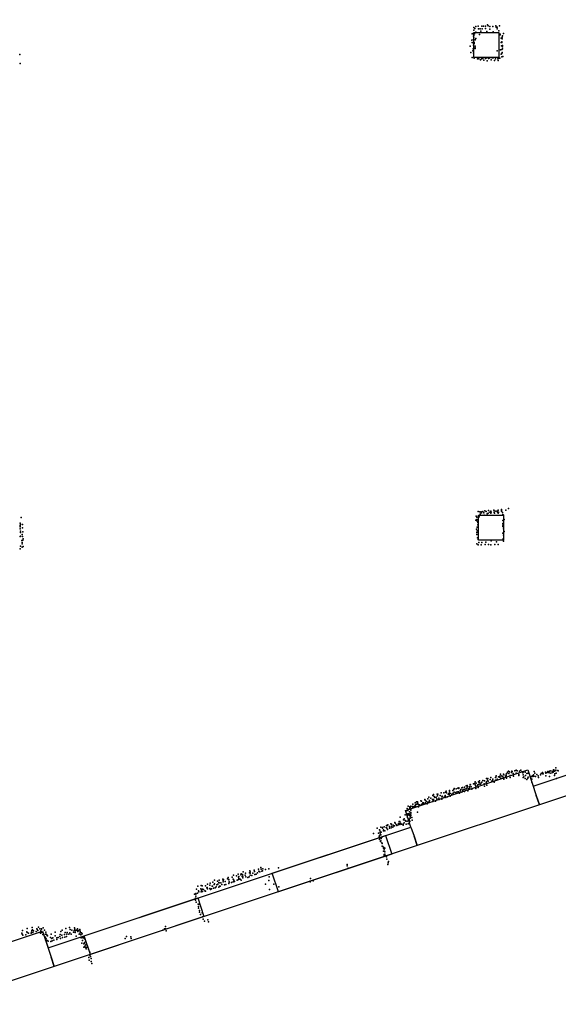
# Model space of a CAD drawing. Extents: x 897 to 41507, y -48980 to 26602.
# Tile 3 of 22: x 6112 to 11068, y -48739 to -39686. Entities that reach past the tile are written whole.
import ezdxf

# ---------------------------------------------------------------- set-up
doc = ezdxf.new("R2010")
doc.units = 0
for name, color, linetype in [('P', 9, 'continuous'), ('ROOMS', 1, 'continuous'), ('WALLS', 3, 'continuous'), ('WINDOWS', 6, 'continuous')]:
    doc.layers.add(name, color=color, linetype=linetype)

msp = doc.modelspace()

# ---------------------------------------------------------------- linework, layer by layer
at = {"layer": 'P'}
for p in [(10417, -39732), (10423, -39742), (10493, -39743), (10527, -39743), (10275, -39817), (10284, -39812), (10289, -39832), (10291, -39758), (10292, -39781), (10297, -39814), (10299, -39767), (10308, -39749), (10309, -39801), (10311, -39804), (10330, -39745), (10333, -39769), (10342, -39823), (10350, -39771), (10354, -39792), (10364, -39746), (10368, -39771), (10380, -39745), (10397, -39746), (10397, -39768), (10411, -39795), (10437, -39747), (10438, -39773), (10466, -39747), (10468, -39798), (10496, -39753), (10504, -39771), (10505, -39755), (10522, -39787), (10533, -39820), (10534, -39826), (10555, -39833), (10565, -39811), (10271, -39875), (10274, -39895), (10284, -39897), (10286, -39837), (10287, -39867), (10287, -39921), (10292, -39851), (10294, -39896), (10295, -39904), (10303, -39872), (10309, -39857), (10543, -39854), (10543, -39895), (10546, -39925), (10549, -39889), (10549, -39894), (10550, -39862), (10551, -39845), (10555, -39922), (6112, -40005), (10256, -39929), (10264, -39987), (10281, -39971), (10283, -39954), (10286, -39994), (10302, -39945), (10302, -39951), (10304, -39928), (10504, -39972), (10535, -39963), (10541, -40003), (10547, -39961), (10549, -39997), (10552, -39987), (10553, -39936), (10553, -39954), (6115, -40087), (10275, -40033), (10295, -40036), (10295, -40038), (10325, -40044), (10327, -40042), (10336, -40045), (10352, -40055), (10362, -40045), (10371, -40034), (10372, -40042), (10383, -40058), (10399, -40042), (10402, -40038), (10406, -40035), (10413, -40063), (10424, -40041), (10433, -40040), (10442, -40034), (10450, -40054), (10458, -40037), (10468, -40037), (10480, -40062), (10490, -40046), (10512, -40045), (10514, -40061), (10521, -40040), (10531, -40040), (10547, -40028), (10557, -40024), (6126, -44262), (10311, -44249), (10318, -44261), (10331, -44207), (10341, -44257), (10347, -44212), (10349, -44233), (10357, -44221), (10358, -44211), (10360, -44220), (10374, -44207), (10384, -44219), (10386, -44240), (10393, -44202), (10405, -44207), (10414, -44229), (10421, -44223), (10424, -44197), (10438, -44213), (10446, -44223), (10447, -44205), (10449, -44214), (10475, -44196), (10479, -44201), (10479, -44217), (10481, -44224), (10492, -44203), (10504, -44205), (10508, -44215), (10515, -44196), (10515, -44224), (10516, -44213), (10519, -44217), (10544, -44199), (10545, -44188), (10546, -44206), (10554, -44217), (10557, -44236), (10564, -44240), (10584, -44195), (10610, -44181), (6115, -44349), (6116, -44315), (6116, -44335), (6117, -44344), (6120, -44323), (6138, -44326), (6138, -44359), (10308, -44286), (10317, -44282), (10321, -44295), (10321, -44351), (10326, -44296), (10326, -44329), (10327, -44310), (10556, -44334), (10557, -44317), (10558, -44291), (10558, -44347), (10569, -44282), (6115, -44436), (6117, -44366), (6118, -44387), (6118, -44401), (6120, -44434), (6136, -44418), (6138, -44436), (6141, -44393), (10315, -44370), (10318, -44420), (10319, -44402), (10320, -44385), (10325, -44450), (10557, -44406), (10562, -44367), (10562, -44424), (10569, -44391), (6120, -44525), (6132, -44474), (6135, -44492), (6135, -44534), (6136, -44506), (6141, -44470), (6143, -44528), (6144, -44458), (10319, -44504), (10329, -44465), (10331, -44514), (10337, -44492), (10359, -44514), (10363, -44493), (10394, -44511), (10401, -44488), (10425, -44510), (10448, -44515), (10451, -44478), (10485, -44511), (10498, -44486), (10514, -44511), (10561, -44459), (10565, -44480), (6116, -44550), (10535, -46624), (10564, -46622), (10589, -46622), (10594, -46616), (10600, -46605), (10609, -46594), (10613, -46616), (10620, -46601), (10637, -46606), (10640, -46596), (10644, -46597), (10652, -46616), (10668, -46592), (10679, -46585), (10679, -46613), (10690, -46592), (10712, -46595), (10722, -46585), (10732, -46602), (10740, -46609), (10743, -46605), (10763, -46603), (10779, -46618), (10792, -46615), (10846, -46599), (10851, -46613), (10911, -46618), (10921, -46606), (10925, -46614), (10926, -46621), (10928, -46621), (10949, -46603), (10952, -46614), (10964, -46606), (10971, -46598), (10976, -46604), (10982, -46603), (10984, -46610), (10988, -46594), (10998, -46612), (10999, -46593), (11014, -46608), (11015, -46597), (11022, -46604), (11023, -46582), (11023, -46589), (11028, -46583), (11034, -46594), (11037, -46620), (11044, -46585), (11045, -46588), (11046, -46563), (11047, -46612), (11062, -46589), (11065, -46593), (10287, -46713), (10297, -46707), (10303, -46694), (10312, -46706), (10334, -46693), (10339, -46699), (10340, -46715), (10342, -46685), (10351, -46714), (10357, -46702), (10363, -46695), (10372, -46680), (10385, -46711), (10389, -46685), (10403, -46702), (10406, -46693), (10408, -46663), (10415, -46678), (10420, -46664), (10423, -46688), (10440, -46671), (10447, -46652), (10457, -46686), (10462, -46682), (10464, -46670), (10478, -46696), (10489, -46679), (10490, -46652), (10493, -46651), (10496, -46639), (10504, -46668), (10517, -46646), (10527, -46651), (10529, -46641), (10538, -46661), (10542, -46639), (10551, -46642), (10559, -46650), (10566, -46670), (10568, -46628), (10582, -46640), (10589, -46634), (10591, -46661), (10625, -46634), (10626, -46652), (10654, -46642), (10704, -46627), (10706, -46635), (10744, -46630), (10744, -46652), (10752, -46648), (10764, -46663), (10765, -46636), (10779, -46672), (10787, -46659), (10792, -46650), (10818, -46666), (10822, -46644), (10824, -46669), (10825, -46697), (10831, -46638), (10834, -46645), (10840, -46630), (10843, -46640), (10857, -46644), (10869, -46626), (10881, -46637), (10886, -46652), (10905, -46630), (10953, -46637), (10986, -46645), (11034, -46636), (11051, -46664), (9991, -46795), (10016, -46793), (10030, -46788), (10036, -46780), (10040, -46793), (10061, -46801), (10067, -46772), (10068, -46785), (10074, -46802), (10097, -46772), (10100, -46797), (10106, -46763), (10111, -46753), (10111, -46789), (10124, -46791), (10127, -46757), (10137, -46784), (10144, -46752), (10148, -46784), (10152, -46749), (10152, -46755), (10159, -46797), (10165, -46777), (10170, -46763), (10179, -46747), (10180, -46789), (10185, -46746), (10186, -46770), (10194, -46764), (10205, -46743), (10206, -46783), (10209, -46761), (10220, -46757), (10221, -46731), (10225, -46751), (10229, -46727), (10231, -46739), (10234, -46777), (10241, -46757), (10251, -46737), (10252, -46747), (10258, -46717), (10260, -46721), (10266, -46738), (10272, -46760), (10303, -46722), (10308, -46734), (10308, -46755), (10324, -46724), (10328, -46721), (10329, -46746), (10389, -46733), (10409, -46724), (9750, -46886), (9764, -46876), (9772, -46876), (9775, -46888), (9804, -46869), (9808, -46870), (9820, -46890), (9822, -46887), (9827, -46885), (9829, -46891), (9839, -46855), (9844, -46862), (9845, -46887), (9853, -46871), (9862, -46894), (9865, -46881), (9867, -46851), (9877, -46835), (9878, -46877), (9879, -46874), (9882, -46864), (9884, -46864), (9896, -46842), (9911, -46856), (9913, -46875), (9914, -46820), (9915, -46862), (9920, -46810), (9920, -46856), (9927, -46827), (9932, -46836), (9937, -46871), (9945, -46833), (9951, -46850), (9952, -46807), (9955, -46822), (9960, -46807), (9969, -46844), (9973, -46857), (9981, -46818), (9995, -46830), (9997, -46853), (9998, -46828), (10000, -46826), (10019, -46835), (10026, -46819), (10028, -46826), (10033, -46837), (10049, -46830), (10055, -46807), (10064, -46811), (10072, -46825), (10087, -46806), (9664, -46962), (9671, -46958), (9671, -46984), (9675, -46986), (9676, -46939), (9683, -46956), (9686, -46986), (9687, -46918), (9694, -46945), (9699, -46970), (9701, -46924), (9701, -46932), (9706, -46928), (9710, -46918), (9710, -46955), (9711, -46974), (9711, -46986), (9712, -46949), (9725, -46931), (9726, -46921), (9728, -46925), (9729, -46900), (9743, -46919), (9750, -46911), (9753, -46906), (9756, -46919), (9762, -46900), (9772, -46971), (9778, -46903), (9780, -46923), (9788, -46906), (9794, -46904), (9813, -46898), (9815, -46899), (9822, -46903), (9564, -47068), (9567, -47072), (9598, -47075), (9604, -47058), (9606, -47076), (9611, -47057), (9614, -47017), (9615, -47072), (9643, -47043), (9649, -47034), (9649, -47070), (9658, -46997), (9660, -47049), (9666, -47056), (9678, -47054), (9679, -47021), (9680, -46999), (9695, -47001), (9695, -47037), (9697, -46987), (9698, -47048), (9702, -47059), (9704, -47016), (9704, -47026), (9706, -47001), (9710, -47002), (9719, -47020), (9724, -47046), (9367, -47167), (9402, -47119), (9414, -47165), (9421, -47134), (9427, -47139), (9428, -47154), (9428, -47161), (9436, -47109), (9439, -47155), (9451, -47114), (9451, -47120), (9458, -47143), (9459, -47136), (9465, -47107), (9472, -47143), (9483, -47113), (9488, -47094), (9490, -47118), (9495, -47130), (9496, -47095), (9500, -47090), (9514, -47105), (9515, -47119), (9526, -47080), (9529, -47115), (9532, -47082), (9534, -47102), (9544, -47109), (9545, -47111), (9547, -47093), (9554, -47099), (9561, -47097), (9577, -47087), (9582, -47096), (9593, -47090), (9607, -47082), (9609, -47086), (9624, -47082), (9640, -47081), (9640, -47093), (9669, -47082), (9687, -47079), (9418, -47199), (9421, -47223), (9423, -47211), (9424, -47186), (9431, -47178), (9433, -47241), (9434, -47179), (9435, -47236), (9437, -47215), (9443, -47203), (9445, -47253), (9446, -47261), (9448, -47285), (9452, -47287), (9458, -47330), (9459, -47303), (9463, -47297), (9464, -47311), (9468, -47332), (9471, -47304), (9472, -47336), (9462, -47376), (9466, -47362), (9473, -47359), (9474, -47371), (9486, -47384), (9489, -47405), (9501, -47438), (9504, -47427), (8169, -47522), (8228, -47511), (8233, -47521), (8269, -47506), (8273, -47517), (8310, -47496), (8311, -47515), (8320, -47522), (8332, -47482), (8335, -47495), (8341, -47514), (8347, -47512), (8350, -47492), (8375, -47499), (8403, -47494), (8494, -47485), (9125, -47454), (9126, -47467), (9135, -47486), (9500, -47454), (7888, -47617), (7905, -47598), (7932, -47607), (7945, -47618), (7947, -47598), (7982, -47588), (7985, -47600), (7985, -47614), (7988, -47591), (8003, -47611), (8025, -47585), (8030, -47572), (8036, -47592), (8037, -47595), (8038, -47612), (8040, -47617), (8062, -47620), (8066, -47571), (8075, -47589), (8075, -47613), (8078, -47552), (8083, -47596), (8088, -47609), (8107, -47557), (8114, -47597), (8122, -47541), (8124, -47570), (8126, -47590), (8127, -47565), (8127, -47581), (8140, -47587), (8148, -47549), (8151, -47538), (8151, -47597), (8159, -47565), (8161, -47545), (8165, -47562), (8166, -47577), (8187, -47551), (8189, -47534), (8193, -47568), (8211, -47574), (8224, -47566), (8227, -47531), (8231, -47550), (8232, -47534), (8249, -47553), (8256, -47532), (8276, -47546), (8289, -47541), (8300, -47530), (8405, -47601), (8406, -47568), (8784, -47614), (8785, -47606), (8787, -47582), (8811, -47605), (7738, -47680), (7750, -47653), (7758, -47694), (7760, -47706), (7780, -47678), (7781, -47646), (7781, -47704), (7785, -47689), (7790, -47650), (7794, -47680), (7795, -47702), (7804, -47682), (7815, -47696), (7821, -47650), (7822, -47698), (7834, -47667), (7838, -47666), (7840, -47633), (7840, -47677), (7861, -47674), (7862, -47642), (7865, -47624), (7868, -47683), (7877, -47678), (7883, -47654), (7886, -47652), (7896, -47671), (7900, -47637), (7903, -47630), (7910, -47669), (7921, -47658), (7927, -47640), (7934, -47635), (7943, -47663), (7946, -47623), (7949, -47653), (7956, -47653), (7964, -47623), (7973, -47637), (7996, -47640), (8009, -47636), (8035, -47628), (8375, -47634), (8410, -47683), (8451, -47634), (8497, -47660), (7720, -47727), (7730, -47763), (7730, -47780), (7731, -47744), (7733, -47719), (7734, -47727), (7736, -47799), (7747, -47716), (7754, -47819), (7758, -47839), (7758, -47855), (7759, -47818), (7767, -47876), (7765, -47893), (7776, -47913), (7792, -47897), (7794, -47935), (7800, -47955), (7811, -47975), (7843, -47961), (7849, -47982), (6137, -48059), (6177, -48072), (6182, -48043), (6223, -48059), (6228, -48033), (6231, -48054), (6240, -48064), (6262, -48069), (6268, -48044), (6273, -48048), (6279, -48061), (6284, -48030), (6298, -48046), (6306, -48063), (6312, -48046), (6312, -48049), (6328, -48036), (6341, -48057), (6489, -48069), (6503, -48057), (6535, -48042), (6570, -48032), (6576, -48051), (6593, -48058), (6613, -48060), (6615, -48035), (6620, -48049), (6621, -48062), (6635, -48056), (6640, -48061), (6645, -48046), (6646, -48068), (6653, -48059), (6664, -48051), (6668, -48065), (7429, -48057), (7444, -48045), (7452, -48023), (7452, -48045), (7455, -48045), (7460, -48063), (6131, -48084), (6133, -48093), (6142, -48103), (6168, -48099), (6179, -48078), (6192, -48085), (6218, -48084), (6221, -48075), (6233, -48079), (6304, -48084), (6311, -48079), (6325, -48098), (6349, -48093), (6350, -48120), (6350, -48147), (6353, -48075), (6355, -48094), (6356, -48137), (6361, -48100), (6363, -48107), (6366, -48153), (6368, -48109), (6374, -48158), (6394, -48124), (6397, -48161), (6400, -48093), (6407, -48135), (6410, -48155), (6417, -48128), (6426, -48148), (6439, -48076), (6439, -48108), (6452, -48129), (6452, -48142), (6465, -48124), (6481, -48115), (6484, -48098), (6488, -48135), (6499, -48103), (6505, -48124), (6523, -48097), (6528, -48120), (6530, -48080), (6541, -48115), (6545, -48094), (6550, -48079), (6563, -48093), (6572, -48082), (6584, -48093), (6606, -48074), (6621, -48080), (6630, -48113), (6659, -48094), (6664, -48090), (6669, -48076), (6673, -48099), (6678, -48127), (6681, -48082), (6687, -48090), (6689, -48151), (6691, -48123), (6696, -48117), (6697, -48127), (6709, -48137), (6720, -48162), (7082, -48135), (7094, -48114), (7133, -48119), (7138, -48134), (6684, -48178), (6701, -48213), (6702, -48183), (6708, -48171), (6709, -48179), (6711, -48203), (6717, -48217), (6719, -48191), (6722, -48229), (6731, -48213), (6744, -48233), (6748, -48308), (6750, -48333), (6757, -48259), (6758, -48286), (6764, -48298), (6769, -48318), (6770, -48346), (6776, -48363)]:
    msp.add_point(p, dxfattribs=at)
at = {"layer": 'ROOMS'}
msp.add_lwpolyline([(1640.86, -18047.4), (1640.86, -42701.5), (1640.86, -42701.5), (2131.99, -42687.5), (4608.82, -42616.8), (4608.82, -46357.1), (4608.82, -46513.7), (5428.78, -46513.7), (5428.78, -48364.8), (6322.5, -48067.5), (6373.01, -48219.3), (9711.74, -47108.5), (9661.23, -46956.7), (10786.2, -46582.4), (10836.8, -46734.2), (14111.9, -45644.5)], dxfattribs=at)
at = {"layer": 'WALLS'}
for points in [[(10289.6, -39802.2), (10519.6, -39802.2), (10519.6, -40032.2), (10289.6, -40032.2), (10289.6, -39802.2)], [(10332.7, -44240.8), (10562.7, -44240.8), (10562.7, -44470.8), (10332.7, -44470.8), (10332.7, -44240.8)], [(10836.8, -46734.2), (14111.9, -45644.5), (14140.3, -45729.9), (14168.7, -45815.3), (10893.6, -46905), (10865.2, -46819.6)], [(9661.23, -46956.7), (10786.2, -46582.4), (10865.2, -46819.6), (10893.6, -46905), (9768.57, -47279.3), (9740.16, -47193.9)], [(6373.01, -48219.3), (9711.74, -47108.5), (9740.16, -47193.9), (9768.57, -47279.3), (6429.84, -48390.1), (6401.42, -48304.7)], [(5428.78, -48364.8), (6322.5, -48067.5), (6401.42, -48304.7), (6429.84, -48390.1), (5381.67, -48738.8), (5364.41, -48649.7)]]:
    msp.add_lwpolyline(points, dxfattribs=at)
at = {"layer": 'WINDOWS'}
for points in [[(8435, -47533.3), (9478.75, -47186), (9535.58, -47356.8), (8491.83, -47704.1), (8435, -47533.3)], [(6706.07, -48108.5), (7749.82, -47761.2), (7806.64, -47932), (6762.89, -48279.3), (6706.07, -48108.5)]]:
    msp.add_lwpolyline(points, dxfattribs=at)

doc.saveas('drawing.dxf')
